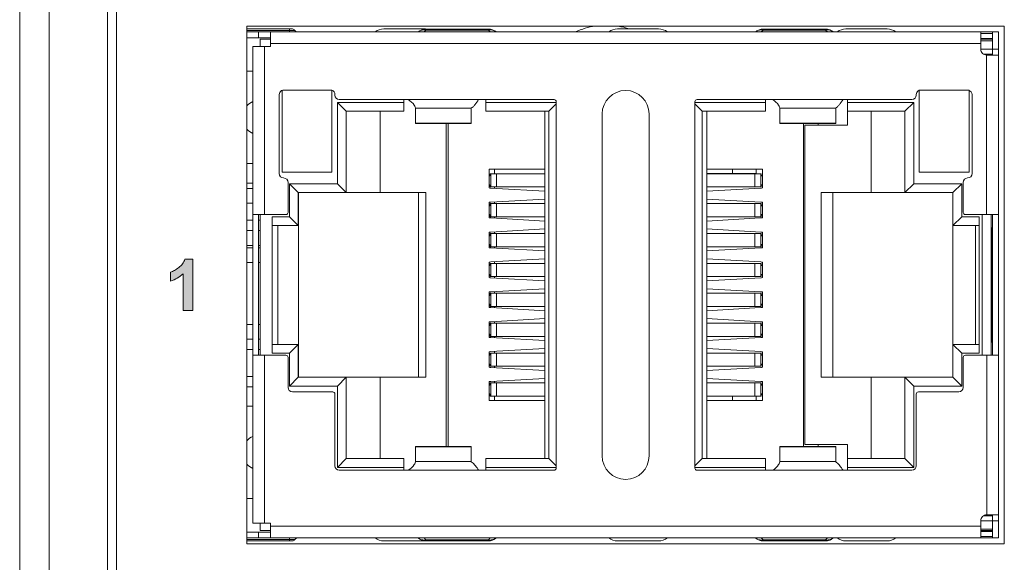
# Model space of a CAD drawing. Header units: millimetres. Extents: x 38 to 345, y 39 to 594.
# Tile 18 of 46: x 38 to 72, y 460 to 479. Entities that reach past the tile are written whole.
import ezdxf

# ---------------------------------------------------------------- set-up
doc = ezdxf.new("R2010")
doc.units = ezdxf.units.MM
doc.layers.add('PRINT', color=7, linetype='Continuous')

msp = doc.modelspace()

# ---------------------------------------------------------------- hatches: boundary and pattern name
at = {"layer": 'PRINT', "lineweight": 0}
h = msp.add_hatch(color=256, dxfattribs=at)
h.dxf.hatch_style = 2
edge = h.paths.add_edge_path()
edge.add_spline(control_points=[(44.178, 468.804), (44.178, 468.804), (43.844, 468.804), (43.844, 468.804), (43.844, 468.804), (43.844, 470.06), (43.844, 470.06), (43.723, 469.946), (43.579, 469.862), (43.414, 469.808), (43.414, 469.808), (43.414, 470.11), (43.414, 470.11), (43.501, 470.139), (43.595, 470.193), (43.697, 470.272), (43.799, 470.352), (43.87, 470.444), (43.907, 470.551), (43.907, 470.551), (44.178, 470.551), (44.178, 470.551), (44.178, 470.551), (44.178, 468.804), (44.178, 468.804)], knot_values=[0, 0, 0, 0, 1, 1, 1, 2, 2, 2, 3, 3, 3, 4, 4, 4, 5, 5, 5, 6, 6, 6, 7, 7, 7, 8, 8, 8, 8], degree=3, periodic=0)

# ---------------------------------------------------------------- linework, layer by layer
at = {"color": 7, "linetype": 'Continuous', "lineweight": 0}
for p, q in [((38.271, 379.042), (38.271, 494.042)), ((39.271, 494.042), (39.271, 379.042)), ((41.271, 382.442), (41.271, 490.642)), ((41.571, 382.542), (41.571, 490.542)), ((46.021, 478.512), (71.851, 478.512)), ((46.021, 460.842), (46.021, 478.512)), ((46.021, 478.412), (47.471, 478.412)), ((47.471, 478.362), (46.021, 478.362)), ((46.421, 478.312), (46.021, 478.312)), ((46.825, 478.312), (46.421, 478.312)), ((46.421, 478.112), (46.421, 478.312)), ((46.825, 478.312), (71.047, 478.312)), ((46.825, 478.312), (46.825, 478.112)), ((47.571, 478.412), (47.471, 478.412)), ((47.571, 478.412), (47.471, 478.412)), ((47.471, 478.412), (47.571, 478.412)), ((47.471, 478.362), (47.471, 478.412)), ((47.658, 478.362), (47.471, 478.362)), ((47.471, 478.312), (47.471, 478.362)), ((51.391, 478.412), (50.691, 478.412)), ((52.037, 478.412), (51.391, 478.412)), ((52.085, 478.412), (52.037, 478.412)), ((52.063, 478.312), (52.128, 478.377)), ((52.091, 478.412), (52.085, 478.412)), ((52.128, 478.411), (54.254, 478.411)), ((52.128, 478.411), (52.128, 478.377)), ((54.254, 478.377), (52.128, 478.377)), ((54.254, 478.377), (54.254, 478.411)), ((54.254, 478.377), (54.319, 478.312)), ((59.361, 478.412), (58.661, 478.412)), ((60.061, 478.412), (59.361, 478.412)), ((63.563, 478.312), (63.628, 478.377)), ((63.628, 478.411), (65.754, 478.411)), ((63.628, 478.411), (63.628, 478.377)), ((65.754, 478.377), (63.628, 478.377)), ((65.754, 478.377), (65.754, 478.411)), ((65.754, 478.377), (65.819, 478.312)), ((67.151, 478.412), (66.451, 478.412)), ((67.851, 478.412), (67.151, 478.412)), ((71.047, 478.147), (71.047, 478.312)), ((71.047, 478.312), (71.451, 478.312)), ((71.451, 478.258), (71.047, 478.258)), ((71.451, 478.312), (71.451, 477.808)), ((71.451, 478.312), (71.651, 478.312)), ((71.651, 477.722), (71.651, 478.312)), ((71.851, 478.512), (71.851, 460.842)), ((46.021, 478.112), (46.421, 478.112)), ((46.421, 478.112), (46.825, 478.112)), ((46.471, 478.062), (46.471, 477.812)), ((46.471, 478.062), (46.825, 478.062)), ((46.825, 478.112), (46.825, 478.094)), ((46.825, 478.094), (46.825, 477.912)), ((46.825, 477.812), (46.825, 477.912)), ((71.047, 477.912), (46.825, 477.912)), ((71.047, 478.112), (71.047, 478.147)), ((71.047, 477.912), (71.047, 478.112)), ((71.047, 478.088), (71.451, 478.088)), ((71.047, 478.061), (71.451, 478.061)), ((71.451, 478.008), (71.047, 478.008)), ((71.047, 477.912), (71.047, 477.722)), ((46.386, 477.812), (46.221, 477.812)), ((46.221, 472.077), (46.221, 477.812)), ((46.421, 477.812), (46.386, 477.812)), ((46.621, 477.812), (46.421, 477.812)), ((46.621, 477.812), (46.825, 477.812)), ((46.621, 477.812), (46.621, 472.077)), ((71.451, 477.727), (71.047, 477.727)), ((71.139, 477.554), (71.249, 477.554)), ((71.435, 477.522), (71.248, 477.522)), ((71.249, 477.554), (71.451, 477.554)), ((71.249, 477.521), (71.249, 472.077)), ((71.309, 477.554), (71.341, 477.522)), ((71.451, 477.522), (71.435, 477.522)), ((71.451, 477.727), (71.451, 477.808)), ((71.451, 477.582), (71.451, 477.727)), ((71.451, 477.722), (71.651, 477.722)), ((71.451, 477.582), (71.451, 477.523)), ((71.651, 477.522), (71.451, 477.522)), ((71.651, 477.722), (71.651, 477.522)), ((71.651, 477.522), (71.651, 472.077)), ((46.021, 476.967), (46.221, 476.967)), ((47.122, 476.177), (47.122, 473.477)), ((47.221, 476.317), (47.221, 473.53)), ((48.872, 476.327), (47.272, 476.327)), ((48.921, 473.53), (48.921, 476.318)), ((49.022, 476.152), (49.022, 476.177)), ((68.85, 476.177), (68.85, 476.152)), ((68.951, 476.318), (68.951, 473.53)), ((70.6, 476.327), (69, 476.327)), ((70.651, 473.53), (70.651, 476.317)), ((70.75, 473.477), (70.75, 476.177)), ((51.371, 475.902), (49.111, 475.902)), ((49.111, 475.902), (49.111, 473.127)), ((49.111, 475.902), (49.411, 475.602)), ((51.371, 476.002), (49.172, 476.002)), ((51.522, 476.002), (51.371, 476.002)), ((51.371, 476.002), (51.371, 475.902)), ((51.371, 475.602), (51.371, 475.902)), ((51.522, 476.002), (53.922, 476.002)), ((54.171, 476.002), (53.922, 476.002)), ((56.497, 476.002), (54.171, 476.002)), ((54.171, 475.902), (54.171, 476.002)), ((54.171, 475.902), (54.171, 475.602)), ((56.572, 475.902), (54.171, 475.902)), ((56.572, 475.853), (56.321, 475.602)), ((56.572, 463.427), (56.572, 475.927)), ((61.3, 475.927), (61.3, 463.427)), ((63.701, 475.902), (61.3, 475.902)), ((61.3, 475.853), (61.551, 475.602)), ((63.701, 476.002), (61.375, 476.002)), ((63.95, 476.002), (63.701, 476.002)), ((63.701, 476.002), (63.701, 475.902)), ((63.701, 475.602), (63.701, 475.902)), ((63.95, 476.002), (66.35, 476.002)), ((66.501, 476.002), (66.35, 476.002)), ((68.7, 476.002), (66.501, 476.002)), ((66.501, 475.902), (66.501, 476.002)), ((66.501, 475.902), (66.501, 475.602)), ((68.761, 475.902), (66.501, 475.902)), ((68.461, 475.602), (68.761, 475.902)), ((68.761, 473.127), (68.761, 475.902)), ((49.411, 472.827), (49.411, 475.602)), ((51.371, 475.602), (49.411, 475.602)), ((50.561, 472.827), (50.561, 475.602)), ((51.772, 475.717), (51.761, 475.748)), ((51.772, 475.717), (51.772, 475.706)), ((51.772, 475.197), (51.772, 475.706)), ((53.672, 475.706), (51.772, 475.706)), ((53.672, 475.706), (53.672, 475.717)), ((53.672, 475.197), (53.672, 475.706)), ((54.171, 475.602), (56.181, 475.602)), ((56.181, 475.602), (56.321, 475.602)), ((56.181, 475.602), (56.181, 463.752)), ((56.321, 463.752), (56.321, 475.602)), ((58.136, 475.512), (58.136, 463.842)), ((59.736, 463.842), (59.736, 475.512)), ((61.551, 475.602), (61.551, 463.752)), ((63.701, 475.602), (61.551, 475.602)), ((61.701, 463.752), (61.701, 475.602)), ((64.2, 475.717), (64.188, 475.748)), ((64.2, 475.717), (64.2, 475.706)), ((64.2, 475.706), (64.2, 475.197)), ((66.1, 475.706), (64.2, 475.706)), ((66.1, 475.706), (66.1, 475.717)), ((66.1, 475.197), (66.1, 475.706)), ((66.501, 475.602), (68.461, 475.602)), ((66.501, 475.602), (66.501, 475.127)), ((67.311, 475.602), (67.311, 472.827)), ((68.461, 475.602), (68.461, 472.827)), ((51.772, 475.197), (51.772, 475.185)), ((51.772, 475.197), (53.672, 475.197)), ((51.772, 475.185), (53.672, 475.185)), ((52.821, 475.185), (52.821, 464.169)), ((52.881, 464.169), (52.881, 475.185)), ((53.672, 475.185), (53.672, 475.197)), ((64.2, 475.197), (64.2, 475.185)), ((64.2, 475.197), (66.1, 475.197)), ((64.2, 475.185), (66.1, 475.185)), ((65.001, 475.185), (65.001, 464.169)), ((65.501, 475.127), (65.501, 475.185)), ((66.1, 475.185), (66.1, 475.197)), ((65.051, 475.127), (66.501, 475.127)), ((65.051, 464.227), (65.051, 475.127)), ((46.021, 473.817), (46.221, 473.817)), ((48.921, 473.53), (47.221, 473.53)), ((56.181, 473.627), (54.281, 473.627)), ((54.281, 473.627), (54.281, 473.472)), ((54.469, 473.472), (54.469, 473.627)), ((61.701, 473.627), (63.601, 473.627)), ((62.585, 473.477), (62.585, 473.627)), ((63.385, 473.477), (63.385, 473.627)), ((63.601, 473.627), (63.601, 473.472)), ((70.651, 473.53), (68.951, 473.53)), ((46.021, 473.152), (46.221, 473.152)), ((47.422, 473.177), (47.422, 472.152)), ((54.281, 473.472), (54.281, 473.397)), ((54.281, 473.397), (54.281, 473.097)), ((54.281, 473.397), (54.31, 473.397)), ((54.31, 473.397), (54.312, 473.472)), ((54.336, 473.472), (54.312, 473.472)), ((54.538, 473.472), (54.336, 473.472)), ((54.336, 473.022), (54.336, 473.472)), ((56.181, 473.472), (54.538, 473.472)), ((54.538, 473.472), (54.538, 473.022)), ((61.701, 473.477), (63.34, 473.477)), ((63.34, 473.472), (61.701, 473.472)), ((63.34, 473.477), (63.385, 473.477)), ((63.516, 473.472), (63.34, 473.472)), ((63.34, 473.022), (63.34, 473.472)), ((63.542, 473.472), (63.516, 473.472)), ((63.542, 473.472), (63.564, 473.472)), ((63.542, 473.472), (63.542, 473.022)), ((63.564, 473.472), (63.567, 473.397)), ((63.601, 473.397), (63.567, 473.397)), ((63.601, 473.472), (63.601, 473.397)), ((63.601, 473.397), (63.601, 473.097)), ((70.45, 472.152), (70.45, 473.177)), ((46.221, 472.972), (46.021, 472.972)), ((49.111, 473.127), (47.471, 473.127)), ((47.471, 473.127), (47.471, 472.007)), ((47.771, 472.827), (47.471, 473.127)), ((47.771, 472.827), (49.411, 472.827)), ((47.771, 472.827), (47.771, 471.707)), ((47.781, 472.827), (47.781, 471.707)), ((49.411, 472.827), (49.111, 473.127)), ((49.411, 472.827), (50.561, 472.827)), ((50.561, 472.827), (52.121, 472.827)), ((51.871, 472.827), (51.871, 466.527)), ((52.121, 472.827), (52.121, 466.527)), ((54.281, 473.097), (54.281, 473.022)), ((54.31, 473.097), (54.281, 473.097)), ((54.281, 473.022), (54.281, 472.986)), ((54.281, 472.986), (54.31, 472.984)), ((54.312, 473.022), (54.31, 473.097)), ((54.31, 472.984), (54.334, 472.983)), ((54.336, 473.022), (54.312, 473.022)), ((54.334, 472.983), (54.535, 472.971)), ((54.336, 473.022), (54.362, 473.022)), ((54.362, 473.022), (54.538, 473.022)), ((54.469, 472.975), (54.469, 473.022)), ((54.535, 472.971), (56.181, 472.877)), ((54.538, 473.022), (56.181, 473.022)), ((63.34, 473.022), (61.701, 473.022)), ((61.701, 472.877), (63.343, 472.971)), ((63.34, 473.022), (63.542, 473.022)), ((63.343, 472.971), (63.544, 472.983)), ((63.542, 473.022), (63.564, 473.022)), ((63.544, 472.983), (63.566, 472.984)), ((63.567, 473.097), (63.564, 473.022)), ((63.566, 472.984), (63.601, 472.986)), ((63.567, 473.097), (63.601, 473.097)), ((63.601, 473.097), (63.601, 473.022)), ((63.601, 473.022), (63.601, 472.986)), ((67.311, 472.827), (65.601, 472.827)), ((65.601, 472.827), (65.601, 466.527)), ((66.001, 472.827), (66.001, 466.527)), ((67.311, 472.827), (68.461, 472.827)), ((68.761, 473.127), (68.461, 472.827)), ((68.461, 472.827), (70.101, 472.827)), ((70.401, 473.127), (68.761, 473.127)), ((70.091, 471.707), (70.091, 472.827)), ((70.401, 473.127), (70.101, 472.827)), ((70.101, 471.707), (70.101, 472.827)), ((70.401, 472.007), (70.401, 473.127)), ((46.221, 472.472), (46.021, 472.472)), ((54.31, 472.499), (54.281, 472.497)), ((54.281, 472.497), (54.281, 472.452)), ((54.334, 472.5), (54.31, 472.499)), ((56.181, 472.607), (54.334, 472.5)), ((54.469, 472.452), (54.469, 472.508)), ((63.544, 472.5), (61.701, 472.607)), ((63.567, 472.499), (63.544, 472.5)), ((63.601, 472.497), (63.567, 472.499)), ((63.601, 472.452), (63.601, 472.497)), ((54.281, 472.452), (54.281, 472.377)), ((54.281, 472.377), (54.281, 472.077)), ((54.281, 472.377), (54.31, 472.377)), ((54.31, 472.377), (54.312, 472.452)), ((54.336, 472.452), (54.312, 472.452)), ((54.538, 472.452), (54.336, 472.452)), ((54.336, 472.002), (54.336, 472.452)), ((56.181, 472.452), (54.538, 472.452)), ((54.538, 472.452), (54.538, 472.002)), ((63.34, 472.452), (61.701, 472.452)), ((63.516, 472.452), (63.34, 472.452)), ((63.34, 472.002), (63.34, 472.452)), ((63.542, 472.452), (63.516, 472.452)), ((63.542, 472.452), (63.564, 472.452)), ((63.542, 472.452), (63.542, 472.002)), ((63.564, 472.452), (63.567, 472.377)), ((63.567, 472.377), (63.601, 472.377)), ((63.601, 472.377), (63.601, 472.452)), ((63.601, 472.077), (63.601, 472.377)), ((46.221, 471.882), (46.021, 471.882)), ((46.221, 472.077), (46.421, 472.077)), ((46.221, 467.277), (46.221, 472.077)), ((46.421, 472.077), (46.439, 472.077)), ((46.421, 472.077), (46.421, 467.277)), ((46.471, 471.882), (46.421, 471.882)), ((46.439, 472.077), (46.497, 472.077)), ((46.471, 472.077), (46.471, 467.277)), ((46.497, 472.077), (46.621, 472.077)), ((47.347, 472.077), (46.621, 472.077)), ((46.881, 467.347), (46.881, 472.007)), ((47.471, 472.007), (46.881, 472.007)), ((47.771, 471.707), (47.471, 472.007)), ((54.281, 472.077), (54.281, 472.002)), ((54.31, 472.077), (54.281, 472.077)), ((54.281, 472.002), (54.281, 471.966)), ((54.281, 471.966), (54.31, 471.964)), ((54.312, 472.002), (54.31, 472.077)), ((54.31, 471.964), (54.334, 471.963)), ((54.336, 472.002), (54.312, 472.002)), ((54.334, 471.963), (54.535, 471.951)), ((54.336, 472.002), (54.362, 472.002)), ((54.362, 472.002), (54.538, 472.002)), ((54.469, 471.955), (54.469, 472.002)), ((54.535, 471.951), (56.181, 471.857)), ((54.538, 472.002), (56.181, 472.002)), ((61.701, 472.002), (63.34, 472.002)), ((61.701, 471.857), (63.343, 471.951)), ((63.34, 472.002), (63.542, 472.002)), ((63.343, 471.951), (63.544, 471.963)), ((63.542, 472.002), (63.564, 472.002)), ((63.544, 471.963), (63.566, 471.964)), ((63.567, 472.077), (63.564, 472.002)), ((63.566, 471.964), (63.601, 471.966)), ((63.601, 472.077), (63.567, 472.077)), ((63.601, 472.002), (63.601, 472.077)), ((63.601, 471.966), (63.601, 472.002)), ((70.401, 472.007), (70.101, 471.707)), ((70.991, 472.007), (70.401, 472.007)), ((71.249, 472.077), (70.525, 472.077)), ((70.991, 471.707), (70.991, 472.007)), ((71.101, 472.077), (71.101, 467.277)), ((71.251, 472.077), (71.451, 472.077)), ((71.401, 467.277), (71.401, 472.077)), ((71.451, 472.077), (71.451, 467.277)), ((71.451, 472.077), (71.486, 472.077)), ((71.486, 472.077), (71.651, 472.077)), ((71.651, 467.277), (71.651, 472.077)), ((46.021, 471.532), (46.221, 471.532)), ((46.421, 471.532), (46.471, 471.532)), ((46.881, 471.707), (47.771, 471.707)), ((47.071, 467.647), (47.071, 471.707)), ((47.781, 471.707), (47.781, 467.647)), ((54.31, 471.479), (54.281, 471.477)), ((54.281, 471.477), (54.281, 471.432)), ((54.334, 471.48), (54.31, 471.479)), ((56.181, 471.587), (54.334, 471.48)), ((54.469, 471.432), (54.469, 471.488)), ((63.544, 471.48), (61.701, 471.587)), ((63.567, 471.479), (63.544, 471.48)), ((63.601, 471.477), (63.567, 471.479)), ((63.601, 471.432), (63.601, 471.477)), ((70.091, 467.647), (70.091, 471.707)), ((70.991, 471.707), (70.101, 471.707)), ((70.871, 471.707), (70.871, 467.647)), ((70.991, 467.647), (70.991, 471.707)), ((71.431, 470.367), (71.431, 471.627)), ((71.451, 471.627), (71.431, 471.627)), ((54.281, 471.432), (54.281, 471.357)), ((54.281, 471.357), (54.281, 471.057)), ((54.281, 471.357), (54.31, 471.357)), ((54.31, 471.357), (54.312, 471.432)), ((54.336, 471.432), (54.312, 471.432)), ((54.538, 471.432), (54.336, 471.432)), ((54.336, 470.982), (54.336, 471.432)), ((56.181, 471.432), (54.538, 471.432)), ((54.538, 471.432), (54.538, 470.982)), ((63.34, 471.432), (61.701, 471.432)), ((63.516, 471.432), (63.34, 471.432)), ((63.34, 470.982), (63.34, 471.432)), ((63.542, 471.432), (63.516, 471.432)), ((63.542, 471.432), (63.564, 471.432)), ((63.542, 471.432), (63.542, 470.982)), ((63.564, 471.432), (63.567, 471.357)), ((63.567, 471.357), (63.601, 471.357)), ((63.601, 471.357), (63.601, 471.432)), ((63.601, 471.057), (63.601, 471.357)), ((46.221, 471.027), (46.021, 471.027)), ((46.221, 470.942), (46.021, 470.942)), ((46.471, 471.027), (46.421, 471.027)), ((46.471, 470.942), (46.421, 470.942)), ((54.281, 471.057), (54.281, 470.982)), ((54.31, 471.057), (54.281, 471.057)), ((54.281, 470.982), (54.281, 470.946)), ((54.281, 470.946), (54.31, 470.944)), ((54.312, 470.982), (54.31, 471.057)), ((54.31, 470.944), (54.334, 470.943)), ((54.336, 470.982), (54.312, 470.982)), ((54.334, 470.943), (54.535, 470.931)), ((54.336, 470.982), (54.362, 470.982)), ((54.362, 470.982), (54.538, 470.982)), ((54.469, 470.935), (54.469, 470.982)), ((54.535, 470.931), (56.181, 470.837)), ((54.538, 470.982), (56.181, 470.982)), ((61.701, 470.982), (63.34, 470.982)), ((61.701, 470.837), (63.343, 470.931)), ((63.34, 470.982), (63.542, 470.982)), ((63.343, 470.931), (63.544, 470.943)), ((63.542, 470.982), (63.564, 470.982)), ((63.544, 470.943), (63.566, 470.944)), ((63.567, 471.057), (63.564, 470.982)), ((63.566, 470.944), (63.601, 470.946)), ((63.601, 471.057), (63.567, 471.057)), ((63.601, 470.982), (63.601, 471.057)), ((63.601, 470.946), (63.601, 470.982)), ((54.31, 470.459), (54.281, 470.457)), ((54.281, 470.457), (54.281, 470.412)), ((54.334, 470.46), (54.31, 470.459)), ((56.181, 470.567), (54.334, 470.46)), ((54.469, 470.412), (54.469, 470.468)), ((63.544, 470.46), (61.701, 470.567)), ((63.567, 470.459), (63.544, 470.46)), ((63.601, 470.457), (63.567, 470.459)), ((63.601, 470.412), (63.601, 470.457)), ((46.221, 470.442), (46.021, 470.442)), ((46.471, 470.442), (46.421, 470.442)), ((54.281, 470.412), (54.281, 470.337)), ((54.281, 470.337), (54.281, 470.037)), ((54.281, 470.337), (54.31, 470.337)), ((54.31, 470.337), (54.312, 470.412)), ((54.336, 470.412), (54.312, 470.412)), ((54.538, 470.412), (54.336, 470.412)), ((54.336, 469.962), (54.336, 470.412)), ((56.181, 470.412), (54.538, 470.412)), ((54.538, 470.412), (54.538, 469.962)), ((63.34, 470.412), (61.701, 470.412)), ((63.516, 470.412), (63.34, 470.412)), ((63.34, 469.962), (63.34, 470.412)), ((63.542, 470.412), (63.516, 470.412)), ((63.542, 470.412), (63.564, 470.412)), ((63.542, 470.412), (63.542, 469.962)), ((63.564, 470.412), (63.567, 470.337)), ((63.567, 470.337), (63.601, 470.337)), ((63.601, 470.337), (63.601, 470.412)), ((63.601, 470.037), (63.601, 470.337)), ((71.431, 468.927), (71.431, 470.367)), ((71.451, 470.367), (71.431, 470.367)), ((54.281, 470.037), (54.281, 469.962)), ((54.31, 470.037), (54.281, 470.037)), ((54.281, 469.962), (54.281, 469.926)), ((54.281, 469.926), (54.31, 469.924)), ((54.312, 469.962), (54.31, 470.037)), ((54.31, 469.924), (54.334, 469.923)), ((54.336, 469.962), (54.312, 469.962)), ((54.334, 469.923), (54.535, 469.911)), ((54.336, 469.962), (54.362, 469.962)), ((54.362, 469.962), (54.538, 469.962)), ((54.469, 469.915), (54.469, 469.962)), ((54.535, 469.911), (56.181, 469.817)), ((54.538, 469.962), (56.181, 469.962)), ((61.701, 469.962), (63.34, 469.962)), ((61.701, 469.817), (63.343, 469.911)), ((63.34, 469.962), (63.542, 469.962)), ((63.343, 469.911), (63.544, 469.923)), ((63.542, 469.962), (63.564, 469.962)), ((63.544, 469.923), (63.566, 469.924)), ((63.567, 470.037), (63.564, 469.962)), ((63.566, 469.924), (63.601, 469.926)), ((63.601, 470.037), (63.567, 470.037)), ((63.601, 469.962), (63.601, 470.037)), ((63.601, 469.926), (63.601, 469.962)), ((56.181, 469.547), (54.334, 469.44)), ((63.544, 469.44), (61.701, 469.547)), ((54.31, 469.439), (54.281, 469.437)), ((54.281, 469.437), (54.281, 469.392)), ((54.281, 469.392), (54.281, 469.317)), ((54.281, 469.317), (54.281, 469.017)), ((54.281, 469.317), (54.31, 469.317)), ((54.334, 469.44), (54.31, 469.439)), ((54.31, 469.317), (54.312, 469.392)), ((54.336, 469.392), (54.312, 469.392)), ((54.538, 469.392), (54.336, 469.392)), ((54.336, 468.942), (54.336, 469.392)), ((54.469, 469.392), (54.469, 469.448)), ((56.181, 469.392), (54.538, 469.392)), ((54.538, 469.392), (54.538, 468.942)), ((63.34, 469.392), (61.701, 469.392)), ((63.516, 469.392), (63.34, 469.392)), ((63.34, 468.942), (63.34, 469.392)), ((63.542, 469.392), (63.516, 469.392)), ((63.542, 469.392), (63.564, 469.392)), ((63.542, 469.392), (63.542, 468.942)), ((63.567, 469.439), (63.544, 469.44)), ((63.564, 469.392), (63.567, 469.317)), ((63.601, 469.437), (63.567, 469.439)), ((63.567, 469.317), (63.601, 469.317)), ((63.601, 469.392), (63.601, 469.437)), ((63.601, 469.317), (63.601, 469.392)), ((63.601, 469.017), (63.601, 469.317)), ((54.281, 469.017), (54.281, 468.942)), ((54.31, 469.017), (54.281, 469.017)), ((54.281, 468.942), (54.281, 468.906)), ((54.281, 468.906), (54.31, 468.904)), ((54.312, 468.942), (54.31, 469.017)), ((54.31, 468.904), (54.334, 468.903)), ((54.336, 468.942), (54.312, 468.942)), ((54.334, 468.903), (54.535, 468.891)), ((54.336, 468.942), (54.362, 468.942)), ((54.362, 468.942), (54.538, 468.942)), ((54.469, 468.895), (54.469, 468.942)), ((54.535, 468.891), (56.181, 468.797)), ((54.538, 468.942), (56.181, 468.942)), ((61.701, 468.942), (63.34, 468.942)), ((61.701, 468.797), (63.343, 468.891)), ((63.34, 468.942), (63.542, 468.942)), ((63.343, 468.891), (63.544, 468.903)), ((63.542, 468.942), (63.564, 468.942)), ((63.544, 468.903), (63.566, 468.904)), ((63.567, 469.017), (63.564, 468.942)), ((63.566, 468.904), (63.601, 468.906)), ((63.601, 469.017), (63.567, 469.017)), ((63.601, 468.942), (63.601, 469.017)), ((63.601, 468.906), (63.601, 468.942)), ((71.431, 468.927), (71.431, 467.727)), ((71.431, 468.927), (71.451, 468.927)), ((56.181, 468.527), (54.334, 468.42)), ((63.544, 468.42), (61.701, 468.527)), ((46.221, 468.327), (46.021, 468.327)), ((46.471, 468.327), (46.421, 468.327)), ((54.31, 468.419), (54.281, 468.417)), ((54.281, 468.417), (54.281, 468.372)), ((54.281, 468.372), (54.281, 468.297)), ((54.281, 468.297), (54.281, 467.997)), ((54.281, 468.297), (54.31, 468.297)), ((54.334, 468.42), (54.31, 468.419)), ((54.31, 468.297), (54.312, 468.372)), ((54.336, 468.372), (54.312, 468.372)), ((54.538, 468.372), (54.336, 468.372)), ((54.336, 467.922), (54.336, 468.372)), ((54.469, 468.372), (54.469, 468.428)), ((54.538, 468.372), (56.181, 468.372)), ((54.538, 468.372), (54.538, 467.922)), ((63.34, 468.372), (61.701, 468.372)), ((63.516, 468.372), (63.34, 468.372)), ((63.34, 467.922), (63.34, 468.372)), ((63.542, 468.372), (63.516, 468.372)), ((63.542, 468.372), (63.564, 468.372)), ((63.542, 468.372), (63.542, 467.922)), ((63.567, 468.419), (63.544, 468.42)), ((63.564, 468.372), (63.567, 468.297)), ((63.601, 468.417), (63.567, 468.419)), ((63.567, 468.297), (63.601, 468.297)), ((63.601, 468.372), (63.601, 468.417)), ((63.601, 468.297), (63.601, 468.372)), ((63.601, 467.997), (63.601, 468.297)), ((46.221, 467.822), (46.021, 467.822)), ((46.471, 467.822), (46.421, 467.822)), ((54.281, 467.997), (54.281, 467.922)), ((54.31, 467.997), (54.281, 467.997)), ((54.281, 467.922), (54.281, 467.886)), ((54.281, 467.886), (54.31, 467.884)), ((54.312, 467.922), (54.31, 467.997)), ((54.31, 467.884), (54.334, 467.883)), ((54.336, 467.922), (54.312, 467.922)), ((54.334, 467.883), (54.535, 467.871)), ((54.336, 467.922), (54.362, 467.922)), ((54.362, 467.922), (54.538, 467.922)), ((54.469, 467.875), (54.469, 467.922)), ((54.535, 467.871), (56.181, 467.777)), ((54.538, 467.922), (56.181, 467.922)), ((61.701, 467.922), (63.34, 467.922)), ((61.701, 467.777), (63.343, 467.871)), ((63.34, 467.922), (63.542, 467.922)), ((63.343, 467.871), (63.544, 467.883)), ((63.542, 467.922), (63.564, 467.922)), ((63.544, 467.883), (63.566, 467.884)), ((63.567, 467.997), (63.564, 467.922)), ((63.566, 467.884), (63.601, 467.886)), ((63.601, 467.997), (63.567, 467.997)), ((63.601, 467.922), (63.601, 467.997)), ((63.601, 467.886), (63.601, 467.922)), ((46.021, 467.472), (46.221, 467.472)), ((46.421, 467.472), (46.471, 467.472)), ((46.881, 467.647), (47.771, 467.647)), ((47.471, 467.347), (47.771, 467.647)), ((47.771, 467.647), (47.771, 466.527)), ((47.781, 467.647), (47.781, 466.527)), ((56.181, 467.507), (54.334, 467.4)), ((63.544, 467.4), (61.701, 467.507)), ((70.091, 466.527), (70.091, 467.647)), ((70.101, 466.527), (70.101, 467.647)), ((70.991, 467.647), (70.101, 467.647)), ((70.401, 467.347), (70.101, 467.647)), ((70.991, 467.347), (70.991, 467.647)), ((71.451, 467.727), (71.431, 467.727)), ((46.386, 467.277), (46.221, 467.277)), ((46.221, 461.542), (46.221, 467.277)), ((46.421, 467.277), (46.386, 467.277)), ((46.439, 467.277), (46.421, 467.277)), ((46.621, 467.277), (46.439, 467.277)), ((46.621, 467.277), (47.347, 467.277)), ((46.621, 467.277), (46.621, 461.542)), ((46.881, 467.347), (47.471, 467.347)), ((47.422, 467.202), (47.422, 466.177)), ((47.471, 467.347), (47.471, 466.227)), ((54.31, 467.399), (54.281, 467.397)), ((54.281, 467.397), (54.281, 467.352)), ((54.281, 467.352), (54.281, 467.277)), ((54.281, 467.277), (54.281, 466.977)), ((54.281, 467.277), (54.31, 467.277)), ((54.334, 467.4), (54.31, 467.399)), ((54.31, 467.277), (54.312, 467.352)), ((54.336, 467.352), (54.312, 467.352)), ((54.538, 467.352), (54.336, 467.352)), ((54.336, 466.902), (54.336, 467.352)), ((54.469, 467.352), (54.469, 467.408)), ((56.181, 467.352), (54.538, 467.352)), ((54.538, 467.352), (54.538, 466.902)), ((63.34, 467.352), (61.701, 467.352)), ((63.516, 467.352), (63.34, 467.352)), ((63.34, 466.902), (63.34, 467.352)), ((63.542, 467.352), (63.516, 467.352)), ((63.542, 467.352), (63.564, 467.352)), ((63.542, 467.352), (63.542, 466.902)), ((63.567, 467.399), (63.544, 467.4)), ((63.564, 467.352), (63.567, 467.277)), ((63.601, 467.397), (63.567, 467.399)), ((63.567, 467.277), (63.601, 467.277)), ((63.601, 467.352), (63.601, 467.397)), ((63.601, 467.277), (63.601, 467.352)), ((63.601, 466.977), (63.601, 467.277)), ((70.401, 466.227), (70.401, 467.347)), ((70.401, 467.347), (70.991, 467.347)), ((70.45, 466.177), (70.45, 467.202)), ((70.525, 467.277), (71.25, 467.277)), ((71.25, 467.277), (71.25, 461.832)), ((71.433, 467.277), (71.251, 467.277)), ((71.451, 467.277), (71.433, 467.277)), ((71.651, 467.277), (71.451, 467.277)), ((71.651, 461.832), (71.651, 467.277)), ((54.281, 466.977), (54.281, 466.902)), ((54.31, 466.977), (54.281, 466.977)), ((54.281, 466.902), (54.281, 466.866)), ((54.281, 466.866), (54.31, 466.864)), ((54.312, 466.902), (54.31, 466.977)), ((54.31, 466.864), (54.334, 466.863)), ((54.336, 466.902), (54.312, 466.902)), ((54.334, 466.863), (54.535, 466.851)), ((54.336, 466.902), (54.362, 466.902)), ((54.362, 466.902), (54.538, 466.902)), ((54.469, 466.855), (54.469, 466.902)), ((54.535, 466.851), (56.181, 466.757)), ((54.538, 466.902), (56.181, 466.902)), ((61.701, 466.902), (63.34, 466.902)), ((61.701, 466.757), (63.343, 466.851)), ((63.34, 466.902), (63.542, 466.902)), ((63.343, 466.851), (63.544, 466.863)), ((63.542, 466.902), (63.564, 466.902)), ((63.544, 466.863), (63.566, 466.864)), ((63.567, 466.977), (63.564, 466.902)), ((63.566, 466.864), (63.601, 466.866)), ((63.601, 466.977), (63.567, 466.977)), ((63.601, 466.902), (63.601, 466.977)), ((63.601, 466.866), (63.601, 466.902)), ((46.221, 466.552), (46.021, 466.552)), ((47.471, 466.227), (47.771, 466.527)), ((49.411, 466.527), (47.771, 466.527)), ((49.111, 466.227), (49.411, 466.527)), ((50.561, 466.527), (49.411, 466.527)), ((49.411, 466.527), (49.411, 463.752)), ((52.121, 466.527), (50.561, 466.527)), ((50.561, 466.527), (50.561, 463.752)), ((56.181, 466.487), (54.334, 466.38)), ((63.544, 466.38), (61.701, 466.487)), ((65.601, 466.527), (67.311, 466.527)), ((67.311, 466.527), (67.311, 463.752)), ((68.461, 466.527), (67.311, 466.527)), ((68.461, 463.752), (68.461, 466.527)), ((70.101, 466.527), (68.461, 466.527)), ((68.761, 466.227), (68.461, 466.527)), ((70.401, 466.227), (70.101, 466.527)), ((46.021, 466.202), (46.221, 466.202)), ((47.471, 466.227), (49.111, 466.227)), ((49.111, 466.227), (49.111, 463.452)), ((54.31, 466.379), (54.281, 466.377)), ((54.281, 466.377), (54.281, 466.332)), ((54.281, 466.332), (54.281, 466.257)), ((54.281, 466.257), (54.281, 465.957)), ((54.281, 466.257), (54.31, 466.257)), ((54.334, 466.38), (54.31, 466.379)), ((54.31, 466.257), (54.312, 466.332)), ((54.336, 466.332), (54.312, 466.332)), ((54.538, 466.332), (54.336, 466.332)), ((54.336, 465.882), (54.336, 466.332)), ((54.469, 466.332), (54.469, 466.388)), ((56.181, 466.332), (54.538, 466.332)), ((54.538, 466.332), (54.538, 465.882)), ((63.34, 466.332), (61.701, 466.332)), ((63.516, 466.332), (63.34, 466.332)), ((63.34, 465.882), (63.34, 466.332)), ((63.542, 466.332), (63.516, 466.332)), ((63.542, 466.332), (63.564, 466.332)), ((63.542, 466.332), (63.542, 465.882)), ((63.567, 466.379), (63.544, 466.38)), ((63.564, 466.332), (63.567, 466.257)), ((63.601, 466.377), (63.567, 466.379)), ((63.567, 466.257), (63.601, 466.257)), ((63.601, 466.332), (63.601, 466.377)), ((63.601, 466.257), (63.601, 466.332)), ((63.601, 465.957), (63.601, 466.257)), ((68.761, 463.452), (68.761, 466.227)), ((68.761, 466.227), (70.401, 466.227)), ((47.572, 466.027), (48.947, 466.027)), ((49.022, 465.952), (49.022, 463.502)), ((54.281, 465.957), (54.281, 465.882)), ((54.31, 465.957), (54.281, 465.957)), ((54.281, 465.882), (54.281, 465.737)), ((54.312, 465.882), (54.31, 465.957)), ((54.336, 465.882), (54.312, 465.882)), ((54.336, 465.882), (54.362, 465.882)), ((54.362, 465.882), (54.538, 465.882)), ((54.469, 465.737), (54.469, 465.882)), ((54.538, 465.882), (56.181, 465.882)), ((61.701, 465.882), (63.34, 465.882)), ((63.34, 465.877), (61.701, 465.877)), ((62.585, 465.737), (62.585, 465.877)), ((63.34, 465.882), (63.542, 465.882)), ((63.385, 465.877), (63.34, 465.877)), ((63.385, 465.737), (63.385, 465.877)), ((63.542, 465.882), (63.564, 465.882)), ((63.567, 465.957), (63.564, 465.882)), ((63.601, 465.957), (63.567, 465.957)), ((63.601, 465.882), (63.601, 465.957)), ((63.601, 465.737), (63.601, 465.882)), ((68.85, 463.502), (68.85, 465.952)), ((68.925, 466.027), (70.3, 466.027)), ((46.021, 465.537), (46.221, 465.537)), ((54.281, 465.737), (56.181, 465.737)), ((61.701, 465.737), (63.601, 465.737)), ((51.772, 464.169), (51.772, 464.156)), ((51.772, 464.169), (53.672, 464.169)), ((51.772, 464.156), (51.772, 463.648)), ((53.672, 464.156), (51.772, 464.156)), ((53.672, 464.156), (53.672, 464.169)), ((53.672, 463.648), (53.672, 464.156)), ((64.2, 464.169), (64.2, 464.156)), ((64.2, 464.169), (66.1, 464.169)), ((64.2, 463.648), (64.2, 464.156)), ((66.1, 464.156), (64.2, 464.156)), ((66.501, 464.227), (65.051, 464.227)), ((65.501, 464.169), (65.501, 464.227)), ((66.1, 464.156), (66.1, 464.169)), ((66.1, 463.648), (66.1, 464.156)), ((66.501, 464.227), (66.501, 463.752)), ((49.111, 463.452), (49.411, 463.752)), ((51.371, 463.752), (49.411, 463.752)), ((51.371, 463.452), (51.371, 463.752)), ((54.171, 463.752), (54.171, 463.452)), ((54.171, 463.752), (56.181, 463.752)), ((56.181, 463.752), (56.321, 463.752)), ((56.572, 463.501), (56.321, 463.752)), ((61.3, 463.501), (61.551, 463.752)), ((63.701, 463.752), (61.551, 463.752)), ((63.701, 463.452), (63.701, 463.752)), ((66.501, 463.752), (66.501, 463.452)), ((66.501, 463.752), (68.461, 463.752)), ((68.761, 463.452), (68.461, 463.752)), ((49.111, 463.452), (51.371, 463.452)), ((51.371, 463.452), (51.371, 463.352)), ((51.772, 463.637), (51.761, 463.605)), ((51.772, 463.648), (51.772, 463.637)), ((51.772, 463.648), (53.672, 463.648)), ((53.672, 463.637), (53.672, 463.648)), ((53.672, 463.637), (53.704, 463.618)), ((54.171, 463.352), (54.171, 463.452)), ((54.171, 463.452), (56.572, 463.452)), ((61.3, 463.452), (63.701, 463.452)), ((63.701, 463.452), (63.701, 463.352)), ((64.2, 463.637), (64.188, 463.605)), ((64.2, 463.648), (64.2, 463.637)), ((64.2, 463.648), (66.1, 463.648)), ((66.1, 463.637), (66.1, 463.648)), ((66.1, 463.637), (66.131, 463.618)), ((66.501, 463.452), (66.501, 463.352)), ((66.501, 463.452), (68.761, 463.452)), ((49.172, 463.352), (51.371, 463.352)), ((51.371, 463.352), (51.522, 463.352)), ((53.922, 463.352), (51.522, 463.352)), ((53.922, 463.352), (54.171, 463.352)), ((54.171, 463.352), (56.497, 463.352)), ((61.375, 463.352), (63.701, 463.352)), ((63.701, 463.352), (63.95, 463.352)), ((66.35, 463.352), (63.95, 463.352)), ((66.35, 463.352), (66.501, 463.352)), ((66.501, 463.352), (68.7, 463.352)), ((46.021, 462.387), (46.221, 462.387)), ((71.248, 461.8), (71.138, 461.8)), ((71.451, 461.8), (71.248, 461.8)), ((71.249, 461.832), (71.451, 461.832)), ((71.341, 461.832), (71.309, 461.8)), ((71.451, 461.832), (71.487, 461.832)), ((71.451, 461.772), (71.451, 461.83)), ((71.451, 461.627), (71.451, 461.772)), ((71.487, 461.832), (71.651, 461.832)), ((71.651, 461.632), (71.651, 461.832)), ((46.221, 461.542), (46.439, 461.542)), ((46.439, 461.542), (46.621, 461.542)), ((46.471, 461.542), (46.471, 461.292)), ((46.825, 461.542), (46.621, 461.542)), ((46.825, 461.542), (46.825, 461.442)), ((46.825, 461.442), (46.825, 461.207)), ((46.825, 461.442), (71.047, 461.442)), ((71.047, 461.632), (71.047, 461.442)), ((71.047, 461.627), (71.451, 461.627)), ((71.047, 461.26), (71.047, 461.442)), ((71.651, 461.632), (71.451, 461.632)), ((71.451, 461.545), (71.451, 461.627)), ((71.451, 461.545), (71.451, 461.042)), ((71.651, 461.042), (71.651, 461.632)), ((46.421, 461.242), (46.021, 461.242)), ((46.825, 461.242), (46.421, 461.242)), ((46.421, 461.042), (46.421, 461.242)), ((46.471, 461.292), (46.825, 461.292)), ((46.825, 461.207), (46.825, 461.042)), ((71.047, 461.346), (71.451, 461.346)), ((71.451, 461.292), (71.047, 461.292)), ((71.451, 461.265), (71.047, 461.265)), ((71.047, 461.042), (71.047, 461.26)), ((71.047, 461.095), (71.451, 461.095)), ((46.021, 461.042), (46.421, 461.042)), ((47.471, 460.992), (46.021, 460.992)), ((47.471, 460.942), (46.021, 460.942)), ((71.851, 460.842), (46.021, 460.842)), ((46.421, 461.042), (46.825, 461.042)), ((71.047, 461.042), (46.825, 461.042)), ((47.471, 460.992), (47.471, 461.042)), ((47.471, 460.942), (47.471, 460.992)), ((47.658, 460.992), (47.471, 460.992)), ((47.471, 460.942), (47.571, 460.942)), ((47.571, 460.942), (47.471, 460.942)), ((47.471, 460.942), (47.571, 460.942)), ((50.691, 460.942), (51.391, 460.942)), ((51.391, 460.942), (52.037, 460.942)), ((52.037, 460.942), (52.091, 460.942)), ((52.128, 460.977), (52.063, 461.042)), ((52.128, 460.977), (54.254, 460.977)), ((52.128, 460.977), (52.128, 460.942)), ((54.254, 460.942), (52.128, 460.942)), ((54.319, 461.042), (54.254, 460.977)), ((54.254, 460.942), (54.254, 460.977)), ((58.661, 460.942), (59.361, 460.942)), ((59.361, 460.942), (60.061, 460.942)), ((63.628, 460.977), (63.563, 461.042)), ((63.628, 460.977), (63.628, 460.942)), ((63.628, 460.977), (65.754, 460.977)), ((65.754, 460.942), (63.628, 460.942)), ((65.819, 461.042), (65.754, 460.977)), ((65.754, 460.942), (65.754, 460.977)), ((66.451, 460.942), (67.151, 460.942)), ((67.151, 460.942), (67.851, 460.942)), ((71.451, 461.042), (71.047, 461.042)), ((71.451, 461.042), (71.651, 461.042))]:
    msp.add_line(p, q, dxfattribs=at)
for centre, radius, start, end in [((47.571, 478.312), 0.1, 30.0001, 90), ((47.744, 478.412), 0.1, 210, 270), ((50.691, 477.912), 0.5, 90, 126.8699), ((52.128, 478.001), 0.41, 90, 130.6638), ((52.091, 477.912), 0.5, 87.3206, 90), ((52.065, 477.988), 0.394, 80.8634, 85.0298), ((54.254, 478.001), 0.41, 49.3362, 90), ((58.271, 476.042), 2.5, 98.5863, 114.7), ((58.661, 477.912), 0.5, 90, 126.8699), ((58.271, 476.042), 2.5, 71.7426, 80.5432), ((60.061, 477.912), 0.5, 53.1301, 90), ((63.628, 478.001), 0.41, 90, 130.6638), ((63.565, 477.988), 0.394, 80.8634, 85.0298), ((65.754, 478.001), 0.41, 49.3362, 90), ((66.451, 477.912), 0.5, 90, 126.8699), ((67.851, 477.912), 0.5, 53.1301, 90), ((71.247, 477.722), 0.2, 180, 270.314), ((47.272, 476.177), 0.15, 123.861, 180), ((47.272, 476.177), 0.15, 110.0757, 123.861), ((47.272, 476.177), 0.15, 90, 110.0757), ((48.872, 476.177), 0.15, 78.4018, 90), ((48.872, 476.177), 0.15, 70.926, 78.4018), ((48.872, 476.177), 0.15, 0, 70.926), ((58.936, 475.512), 0.8, 0, 180), ((69, 476.177), 0.15, 123.861, 180), ((69, 476.177), 0.15, 109.074, 123.861), ((69, 476.177), 0.15, 90, 109.074), ((70.6, 476.177), 0.15, 78.4018, 90), ((70.6, 476.177), 0.15, 69.9243, 78.4018), ((70.6, 476.177), 0.15, 0, 69.9243), ((46.471, 475.392), 0.6, 114.6329, 138.655), ((49.172, 476.152), 0.15, 180, 270), ((56.497, 475.927), 0.075, 0, 90), ((61.375, 475.927), 0.075, 90, 180), ((68.7, 476.152), 0.15, 270, 0), ((46.471, 475.392), 0.6, 221.3759, 245.3701), ((47.272, 473.477), 0.15, 180, 270), ((47.272, 473.177), 0.15, 0, 90), ((70.6, 473.177), 0.15, 90, 180), ((70.6, 473.477), 0.15, 270, 0), ((47.347, 472.152), 0.075, 270, 0), ((70.525, 472.152), 0.075, 180, 270), ((47.347, 467.202), 0.075, 0, 90), ((70.525, 467.202), 0.075, 90, 180), ((47.572, 466.177), 0.15, 180, 270), ((70.3, 466.177), 0.15, 270, 0), ((48.947, 465.952), 0.075, 0, 90), ((68.925, 465.952), 0.075, 90, 180), ((46.471, 463.962), 0.6, 114.6329, 138.655), ((58.936, 463.842), 0.8, 180, 0), ((46.471, 463.962), 0.6, 221.3759, 245.3701), ((49.172, 463.502), 0.15, 180, 270), ((56.497, 463.427), 0.075, 270, 0), ((61.375, 463.427), 0.075, 180, 270), ((68.7, 463.502), 0.15, 270, 0), ((71.247, 461.632), 0.2, 89.3726, 180), ((47.571, 461.042), 0.1, 270, 330), ((47.744, 460.942), 0.1, 90, 150), ((50.691, 461.442), 0.5, 233.1301, 270), ((52.128, 461.352), 0.41, 229.3362, 270), ((52.091, 461.442), 0.5, 270, 272.6794), ((54.254, 461.352), 0.41, 270, 310.6638), ((54.317, 461.365), 0.394, 260.8634, 265.0298), ((58.661, 461.442), 0.5, 233.1301, 270), ((60.061, 461.442), 0.5, 270, 306.8699), ((63.628, 461.352), 0.41, 229.3362, 270), ((65.754, 461.352), 0.41, 270, 310.6638), ((65.817, 461.365), 0.394, 260.8634, 265.0298), ((66.451, 461.442), 0.5, 233.1301, 270), ((67.851, 461.442), 0.5, 270, 306.8699)]:
    msp.add_arc(centre, radius, start, end, dxfattribs=at)
for points, knots in [([(52.1, 478.381), (52.057, 478.384), (51.97, 478.377), (51.893, 478.338), (51.861, 478.312)], [0, 0, 0, 0, 0.511705, 1, 1, 1, 1]), ([(54.521, 478.312), (54.486, 478.341), (54.398, 478.383), (54.302, 478.385), (54.254, 478.377)], [0, 0, 0, 0, 0.486509, 1, 1, 1, 1]), ([(63.6, 478.381), (63.557, 478.384), (63.47, 478.377), (63.393, 478.338), (63.361, 478.312)], [0, 0, 0, 0, 0.511705, 1, 1, 1, 1]), ([(66.021, 478.312), (65.986, 478.341), (65.898, 478.383), (65.802, 478.385), (65.754, 478.377)], [0, 0, 0, 0, 0.486509, 1, 1, 1, 1]), ([(51.761, 475.748), (51.752, 475.77), (51.694, 475.872), (51.603, 475.954), (51.522, 476.002)], [0, 0, 0, 0, 0.198313, 1, 1, 1, 1]), ([(53.922, 476.002), (53.882, 475.942), (53.826, 475.856), (53.741, 475.761), (53.695, 475.728), (53.672, 475.717)], [0, 0, 0, 0, 0.563534, 0.801814, 1, 1, 1, 1]), ([(64.188, 475.748), (64.179, 475.77), (64.122, 475.872), (64.031, 475.954), (63.95, 476.002)], [0, 0, 0, 0, 0.198313, 1, 1, 1, 1]), ([(66.35, 476.002), (66.31, 475.942), (66.254, 475.856), (66.168, 475.761), (66.123, 475.728), (66.1, 475.717)], [0, 0, 0, 0, 0.563534, 0.801814, 1, 1, 1, 1]), ([(51.761, 463.605), (51.752, 463.584), (51.694, 463.482), (51.603, 463.399), (51.522, 463.352)], [0, 0, 0, 0, 0.198318, 1, 1, 1, 1]), ([(53.704, 463.618), (53.723, 463.605), (53.762, 463.57), (53.837, 463.481), (53.887, 463.405), (53.922, 463.352)], [0, 0, 0, 0, 0.208445, 0.450069, 1, 1, 1, 1]), ([(64.188, 463.605), (64.179, 463.584), (64.122, 463.482), (64.031, 463.399), (63.95, 463.352)], [0, 0, 0, 0, 0.198318, 1, 1, 1, 1]), ([(66.131, 463.618), (66.151, 463.605), (66.19, 463.57), (66.264, 463.481), (66.315, 463.405), (66.35, 463.352)], [0, 0, 0, 0, 0.208445, 0.450069, 1, 1, 1, 1]), ([(51.861, 461.042), (51.896, 461.013), (51.984, 460.971), (52.08, 460.969), (52.128, 460.977)], [0, 0, 0, 0, 0.486509, 1, 1, 1, 1]), ([(54.282, 460.973), (54.325, 460.969), (54.412, 460.976), (54.489, 461.016), (54.521, 461.042)], [0, 0, 0, 0, 0.511705, 1, 1, 1, 1]), ([(63.361, 461.042), (63.396, 461.013), (63.484, 460.971), (63.58, 460.969), (63.628, 460.977)], [0, 0, 0, 0, 0.486509, 1, 1, 1, 1]), ([(65.782, 460.973), (65.825, 460.969), (65.912, 460.976), (65.989, 461.016), (66.021, 461.042)], [0, 0, 0, 0, 0.511705, 1, 1, 1, 1])]:
    msp.add_open_spline(points, degree=3, knots=knots, dxfattribs=at)
at = {"layer": 'PRINT', "lineweight": 0}
msp.add_lwpolyline([(44.178, 468.804), (44.177, 468.804), (44.174, 468.804), (44.164, 468.804), (44.147, 468.804), (44.126, 468.804), (44.101, 468.804), (44.073, 468.804), (44.011, 468.804), (43.95, 468.804), (43.922, 468.804), (43.897, 468.804), (43.875, 468.804), (43.859, 468.804), (43.848, 468.804), (43.845, 468.804), (43.844, 468.804), (43.844, 468.804), (43.844, 468.807), (43.844, 468.812), (43.844, 468.818), (43.844, 468.835), (43.844, 468.858), (43.844, 468.886), (43.844, 468.92), (43.844, 468.958), (43.844, 469), (43.844, 469.046), (43.844, 469.095), (43.844, 469.147), (43.844, 469.201), (43.844, 469.315), (43.844, 469.432), (43.844, 469.549), (43.844, 469.663), (43.844, 469.717), (43.844, 469.769), (43.844, 469.818), (43.844, 469.864), (43.844, 469.906), (43.844, 469.944), (43.844, 469.978), (43.844, 470.006), (43.844, 470.029), (43.844, 470.046), (43.844, 470.052), (43.844, 470.057), (43.844, 470.06), (43.844, 470.06), (43.798, 470.019), (43.749, 469.981), (43.698, 469.945), (43.645, 469.912), (43.591, 469.882), (43.534, 469.854), (43.475, 469.829), (43.414, 469.808), (43.414, 469.809), (43.414, 469.811), (43.414, 469.821), (43.414, 469.836), (43.414, 469.855), (43.414, 469.878), (43.414, 469.903), (43.414, 469.959), (43.414, 470.014), (43.414, 470.04), (43.414, 470.063), (43.414, 470.082), (43.414, 470.097), (43.414, 470.107), (43.414, 470.109), (43.414, 470.11), (43.447, 470.122), (43.48, 470.136), (43.515, 470.153), (43.55, 470.172), (43.586, 470.194), (43.622, 470.217), (43.659, 470.244), (43.697, 470.272), (43.734, 470.303), (43.768, 470.334), (43.799, 470.367), (43.826, 470.401), (43.851, 470.437), (43.873, 470.474), (43.892, 470.511), (43.907, 470.551), (43.91, 470.551), (43.919, 470.551), (43.932, 470.551), (43.95, 470.551), (43.97, 470.551), (43.993, 470.551), (44.043, 470.551), (44.092, 470.551), (44.115, 470.551), (44.136, 470.551), (44.153, 470.551), (44.167, 470.551), (44.175, 470.551), (44.178, 470.551), (44.178, 470.549), (44.178, 470.546), (44.178, 470.539), (44.178, 470.531), (44.178, 470.52), (44.178, 470.507), (44.178, 470.492), (44.178, 470.476), (44.178, 470.457), (44.178, 470.436), (44.178, 470.414), (44.178, 470.389), (44.178, 470.336), (44.178, 470.278), (44.178, 470.214), (44.178, 470.145), (44.178, 470.073), (44.178, 469.998), (44.178, 469.92), (44.178, 469.84), (44.178, 469.677), (44.178, 469.514), (44.178, 469.434), (44.178, 469.356), (44.178, 469.281), (44.178, 469.209), (44.178, 469.14), (44.178, 469.077), (44.178, 469.018), (44.178, 468.965), (44.178, 468.941), (44.178, 468.918), (44.178, 468.897), (44.178, 468.879), (44.178, 468.862), (44.178, 468.847), (44.178, 468.834), (44.178, 468.823), (44.178, 468.815), (44.178, 468.809), (44.178, 468.805), (44.178, 468.804)], close=True, dxfattribs=at)

doc.saveas('drawing.dxf')
